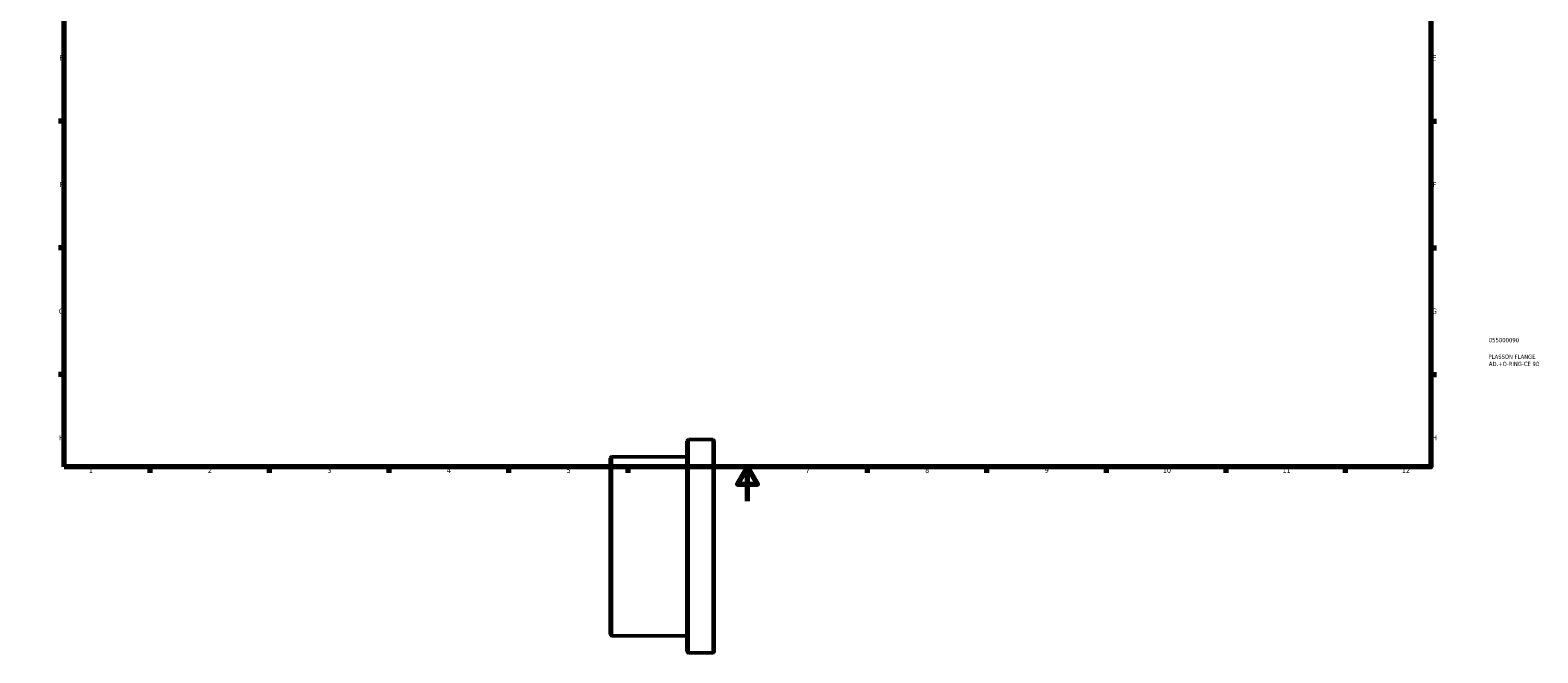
# Model space of a CAD drawing. Header units: millimetres. Extents: x -37 to 884, y -89 to 841.
# Tile 1 of 3: x 0 to 884, y -89 to 276. Entities that reach past the tile are written whole.
import ezdxf

# ---------------------------------------------------------------- set-up
doc = ezdxf.new("R2010")
doc.units = ezdxf.units.MM
for name, color, linetype, lineweight in [('Border (ANSI)', 7, 'Continuous', 70), ('Title (ISO)', 7, 'Continuous', 50), ('Visible (ANSI)', 7, 'Continuous', 50), ('Visible Narrow (ANSI)', 7, 'Continuous', 35)]:
    doc.layers.add(name, color=color, linetype=linetype, lineweight=lineweight)
doc.styles.add('Note Text (ANSI)', font='tahoma.ttf')
doc.styles.add('Note Text (ISO)', font='tahoma.ttf')

# ---------------------------------------------------------------- blocks, each defined once
blk = doc.blocks.new('Borders Default Border')
at = {"layer": 'Border (ANSI)'}
for p, q in [((70.08, 574), (70.08, 577.45)), ((140.17, 574), (140.17, 577.45)), ((210.25, 574), (210.25, 577.45)), ((280.33, 574), (280.33, 577.45)), ((350.42, 574), (350.42, 577.45)), ((490.58, 574), (490.58, 577.45)), ((560.67, 574), (560.67, 577.45)), ((630.75, 574), (630.75, 577.45)), ((700.83, 574), (700.83, 577.45)), ((770.92, 574), (770.92, 577.45)), ((20, 519.75), (16.55, 519.75)), ((821, 519.75), (824.45, 519.75)), ((20, 445.5), (16.55, 445.5)), ((821, 445.5), (824.45, 445.5)), ((20, 371.25), (16.55, 371.25)), ((821, 371.25), (824.45, 371.25)), ((20, 222.75), (16.55, 222.75)), ((821, 222.75), (824.45, 222.75)), ((20, 148.5), (16.55, 148.5)), ((821, 148.5), (824.45, 148.5)), ((20, 74.25), (16.55, 74.25)), ((821, 74.25), (824.45, 74.25)), ((70.08, 20), (70.08, 16.55)), ((140.17, 20), (140.17, 16.55)), ((210.25, 20), (210.25, 16.55)), ((280.33, 20), (280.33, 16.55)), ((350.42, 20), (350.42, 16.55)), ((490.58, 20), (490.58, 16.55)), ((560.67, 20), (560.67, 16.55)), ((630.75, 20), (630.75, 16.55)), ((700.83, 20), (700.83, 16.55)), ((770.92, 20), (770.92, 16.55))]:
    blk.add_line(p, q, dxfattribs=at)
at = {"layer": 'Border (ANSI)', "flags": 128}
for points in [[(420.5, 594), (420.5, 574), (414.73, 584), (426.27, 584), (420.5, 574)], [(20, 20), (20, 574), (821, 574), (821, 20), (20, 20)], [(0, 297), (20, 297), (10, 302.77), (10, 291.23), (20, 297)], [(841, 297), (821, 297), (831, 302.77), (831, 291.23), (821, 297)], [(420.5, 0), (420.5, 20), (414.73, 10), (426.27, 10), (420.5, 20)]]:
    blk.add_lwpolyline(points, dxfattribs=at)
at = {"layer": 'Border (ANSI)', "attachment_point": 7, "style": 'Note Text (ANSI)'}
for s, insert, char_height in [('1', (34.35, 574.4), 3.05), ('2', (104.2, 574.4), 3.05), ('3', (174.26, 574.34), 3.05), ('4', (244.23, 574.4), 3.05), ('5', (314.48, 574.34), 3.05), ('6', (384.49, 574.34), 3.05), ('7', (454.6, 574.4), 3.05), ('8', (524.63, 574.33), 3.05), ('9', (594.7, 574.34), 3.05), ('10', (663.96, 574.34), 3.048), ('11', (734.04, 574.4), 3.048), ('12', (804.13, 574.4), 3.048), ('A', (16.78, 555.35), 3.05), ('A', (821.63, 555.35), 3.05), ('B', (17.15, 481.1), 3.05), ('B', (821.99, 481.1), 3.05), ('C', (16.95, 406.8), 3.05), ('C', (821.8, 406.8), 3.05), ('D', (16.96, 332.6), 3.05), ('D', (821.81, 332.6), 3.05), ('E', (17.21, 258.35), 3.05), ('E', (822.05, 258.35), 3.05), ('F', (17.29, 184.1), 3.05), ('F', (822.14, 184.1), 3.05), ('G', (16.81, 109.79), 3.05), ('G', (821.66, 109.79), 3.05), ('H', (16.97, 35.6), 3.05), ('H', (821.81, 35.6), 3.05), ('1', (34.35, 16.55), 3.05), ('2', (104.2, 16.55), 3.05), ('3', (174.26, 16.49), 3.05), ('4', (244.23, 16.55), 3.05), ('5', (314.48, 16.49), 3.05), ('6', (384.49, 16.49), 3.05), ('7', (454.6, 16.55), 3.05), ('8', (524.63, 16.48), 3.05), ('9', (594.7, 16.49), 3.05), ('10', (663.96, 16.49), 3.048), ('11', (734.04, 16.55), 3.048), ('12', (804.13, 16.55), 3.048)]:
    blk.add_mtext(s, dxfattribs=dict(at, insert=insert, char_height=char_height))
blk = doc.blocks.new('Title Blocks ISO')
at = {"layer": 'Title (ISO)', "color": 232, "true_color": 0xca0064, "style": 'Note Text (ISO)'}
for tag, p in [('PART_NUMBER_001', (34.08, 73.14)), ('DESCRIPTION_001', (33.84, 63.4)), ('DESCRIPTION_002', (34.09, 59.18))]:
    blk.add_attdef(tag, p, '', height=2.5, dxfattribs=at)

msp = doc.modelspace()

# ---------------------------------------------------------------- linework, layer by layer
at = {"layer": 'Visible (ANSI)'}
for p, q in [((400.131, 36.029), (385.931, 36.029)), ((385.031, -88.071), (385.031, 35.129)), ((401.031, 35.129), (401.031, -88.071)), ((340.031, -78.071), (340.031, 25.129)), ((385.031, 26.029), (340.931, 26.029)), ((385.031, -78.971), (340.931, -78.971)), ((400.131, -88.971), (385.931, -88.971))]:
    msp.add_line(p, q, dxfattribs=at)
for centre, start, end in [((385.931, 35.129), 90, 180), ((400.131, 35.129), 0, 90), ((340.931, 25.129), 90, 180), ((340.931, -78.071), 180, 270), ((385.931, -88.071), 180, 270), ((400.131, -88.071), 270, 0)]:
    msp.add_arc(centre, 0.9, start, end, dxfattribs=at)
at = {"layer": 'Visible Narrow (ANSI)'}
for p, q in [((385.931, 35.259), (385.931, -88.202)), ((400.131, -88.202), (400.131, 35.259)), ((340.931, 25.382), (340.931, -78.325))]:
    msp.add_line(p, q, dxfattribs=at)

# ---------------------------------------------------------------- block references
msp.add_blockref('Borders Default Border', (0, 0))
msp.add_blockref('Title Blocks ISO', (821, 20)).add_auto_attribs({'PART_NUMBER_001': '055000090', 'DESCRIPTION_001': 'PLASSON FLANGE', 'DESCRIPTION_002': 'AD.+O-RING-CE 90'})

doc.saveas('drawing.dxf')
